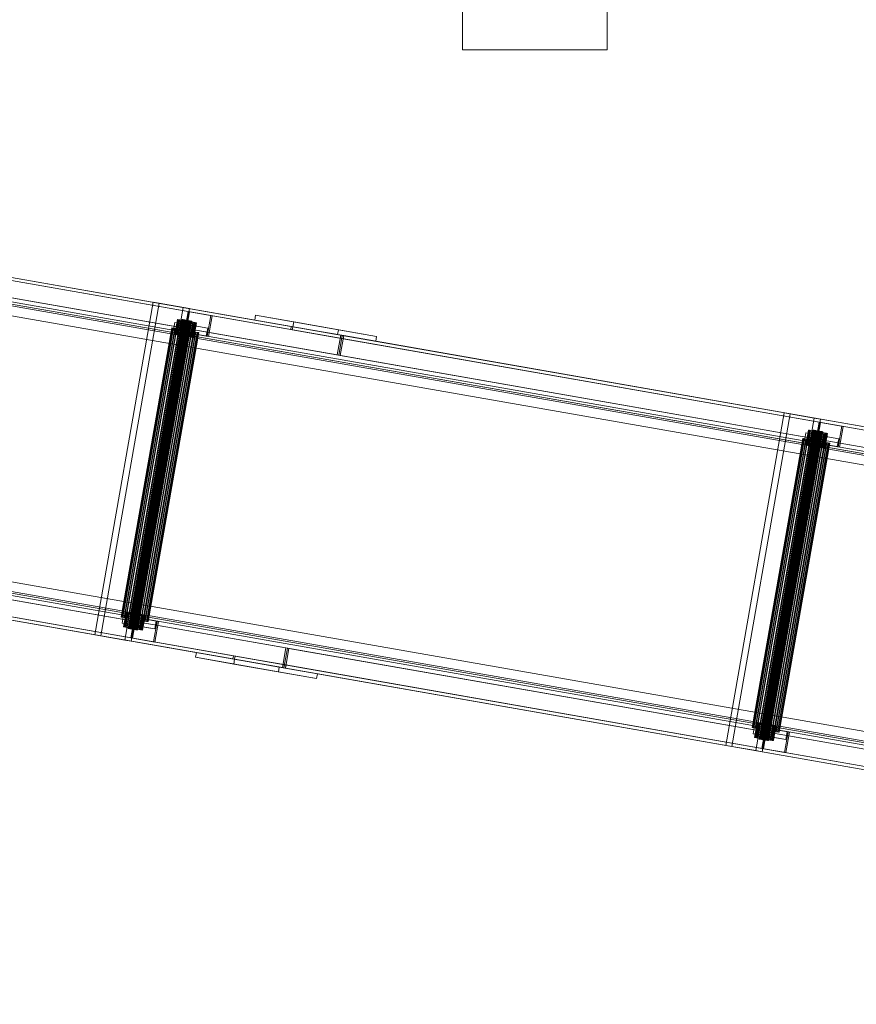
# Model space of a CAD drawing. Header units: millimetres. Extents: x -4395 to 65662, y -65530 to 6847.
# Tile 14 of 256: x -91 to 950, y -60548 to -59323. Entities that reach past the tile are written whole.
import ezdxf

# ---------------------------------------------------------------- set-up
doc = ezdxf.new("R2010")
doc.units = ezdxf.units.MM
doc.layers.add('R33_DET_superior_C05', color=7, linetype='Continuous', lineweight=0)
doc.layers.add('R33_DET_superior_C07', color=7, linetype='Continuous', lineweight=0)

msp = doc.modelspace()

# ---------------------------------------------------------------- linework, layer by layer
at = {"layer": 'R33_DET_superior_C05'}
for p, q in [((460, -59360), (460, -59180)), ((640, -59180), (640, -59360)), ((640, -59360), (460, -59360))]:
    msp.add_line(p, q, dxfattribs=at)
at = {"layer": 'R33_DET_superior_C07'}
for p, q in [((-4037.857, -58953.073), (2652.779, -60126.05)), ((2654.617, -60126.372), (-4036.018, -58953.396)), ((2652.088, -60129.99), (-4038.547, -58957.013)), ((-3996.579, -58964.371), (2694.056, -60137.348)), ((2694.747, -60133.408), (-3995.888, -58960.431)), ((-3994.969, -58960.592), (2695.666, -60133.569)), ((2697.504, -60133.891), (-3993.131, -58960.915)), ((2648.461, -60150.675), (-4042.174, -58977.698)), ((-4040.336, -58978.02), (2650.299, -60150.997)), ((2691.349, -60158.193), (-3999.286, -58985.217)), ((-3997.448, -58985.539), (2693.187, -60158.516)), ((-3817.832, -58995.708), (2554.519, -60112.885)), ((2556.357, -60113.207), (-3815.993, -58996.031)), ((-3945.593, -59004.783), (2613.984, -60154.783)), ((2614.903, -60154.944), (-3944.674, -59004.944)), ((-3914.041, -59010.314), (2645.536, -60160.314)), ((2646.455, -60160.475), (-3913.122, -59010.475)), ((-3856.09, -59015.398), (2591.151, -60145.703)), ((2590.633, -60148.658), (-3856.608, -59018.353)), ((-3849.431, -59021.641), (2579.088, -60148.665)), ((2580.007, -60148.826), (-3848.512, -59021.803)), ((-3845.887, -59020.232), (2601.355, -60150.538)), ((2601.873, -60147.583), (-3845.369, -59017.277)), ((2547.094, -60155.239), (-3825.257, -59038.062)), ((-3823.419, -59038.385), (2548.932, -60155.561)), ((-4106.066, -59342.14), (2584.569, -60515.116)), ((2586.407, -60515.438), (-4104.228, -59342.462)), ((-4063.179, -59349.658), (2627.456, -60522.635)), ((2629.294, -60522.957), (-4061.341, -59349.981)), ((2553.545, -60499.525), (-4006.032, -59349.525)), ((-4005.113, -59349.686), (2554.464, -60499.686)), ((2585.097, -60505.056), (-3974.479, -59355.056)), ((-3973.56, -59355.217), (2586.016, -60505.217)), ((-3881.551, -59359.165), (2490.8, -60476.341)), ((2492.638, -60476.664), (-3879.713, -59359.487)), ((2580.252, -60539.741), (-4110.383, -59366.764)), ((-4109.692, -59362.824), (2580.943, -60535.801)), ((-4108.545, -59367.086), (2582.09, -60540.063)), ((2622.911, -60543.158), (-4067.724, -59370.182)), ((2528.985, -60500.295), (-3918.256, -59369.989)), ((-3917.738, -59367.035), (2529.503, -60497.34)), ((2518.649, -60493.407), (-3909.869, -59366.384)), ((-3908.95, -59366.545), (2519.568, -60493.568)), ((2540.225, -60499.22), (-3907.016, -59368.914)), ((-4068.415, -59374.122), (2622.22, -60547.098)), ((2623.139, -60547.259), (-4067.496, -59374.283)), ((-4065.658, -59374.605), (2624.977, -60547.582)), ((-3907.534, -59371.869), (2539.707, -60502.175)), ((2483.374, -60518.695), (-3888.977, -59401.519)), ((-3887.139, -59401.841), (2485.212, -60519.018)), ((246.235, -59708.205), (-875.248, -59511.591)), ((-874.558, -59507.651), (246.926, -59704.265)), ((-812.984, -59518.446), (308.499, -59715.06)), ((-811.837, -59522.708), (309.647, -59719.322)), ((310.337, -59715.382), (-811.146, -59518.768)), ((304.182, -59739.684), (-817.301, -59543.07)), ((-815.463, -59543.393), (306.02, -59740.007)), ((2.586, -60087.834), (75.112, -59674.143)), ((82.771, -59675.486), (10.244, -60089.177)), ((75.112, -59674.143), (112.558, -59680.708)), ((75.112, -59674.143), (82.771, -59675.486)), ((120.216, -59682.051), (82.771, -59675.486)), ((112.558, -59680.708), (40.031, -60094.399)), ((47.689, -60095.741), (120.216, -59682.051)), ((120.216, -59682.051), (112.558, -59680.708)), ((114.13, -59711.441), (118.62, -59685.832)), ((120.458, -59686.154), (115.968, -59711.764)), ((118.62, -59685.832), (146.704, -59690.756)), ((118.62, -59685.832), (120.458, -59686.154)), ((148.542, -59691.078), (120.458, -59686.154)), ((111.391, -59695.732), (44.045, -60079.874)), ((111.416, -59695.737), (44.07, -60079.878)), ((111.592, -59695.768), (44.246, -60079.909)), ((44.32, -60079.922), (111.667, -59695.781)), ((112.012, -59695.841), (44.666, -60079.983)), ((112.133, -59695.863), (44.787, -60080.004)), ((112.635, -59695.951), (45.288, -60080.092)), ((112.797, -59695.979), (45.451, -60080.12)), ((113.436, -59696.091), (46.09, -60080.232)), ((113.634, -59696.126), (46.288, -60080.267)), ((114.385, -59696.257), (47.039, -60080.399)), ((114.611, -59696.297), (47.265, -60080.438)), ((115.445, -59696.443), (48.099, -60080.585)), ((115.691, -59696.486), (48.345, -60080.628)), ((116.576, -59696.642), (49.23, -60080.783)), ((116.832, -59696.686), (49.486, -60080.828)), ((117.735, -59696.845), (50.388, -60080.986)), ((117.99, -59696.889), (50.644, -60081.031)), ((118.876, -59697.045), (51.529, -60081.186)), ((119.121, -59697.088), (51.775, -60081.229)), ((119.955, -59697.234), (52.609, -60081.375)), ((120.182, -59697.274), (52.836, -60081.415)), ((120.932, -59697.405), (53.586, -60081.546)), ((121.131, -59697.44), (53.785, -60081.581)), ((121.769, -59697.552), (54.423, -60081.693)), ((121.932, -59697.581), (54.586, -60081.722)), ((122.434, -59697.668), (55.087, -60081.81)), ((122.555, -59697.69), (55.208, -60081.831)), ((122.9, -59697.75), (55.554, -60081.891)), ((122.975, -59697.763), (55.628, -60081.905)), ((123.151, -59697.794), (55.805, -60081.935)), ((123.176, -59697.799), (55.83, -60081.94)), ((100.396, -59709.034), (102.123, -59699.184)), ((102.123, -59699.184), (124.59, -59703.123)), ((102.123, -59699.184), (120.503, -59702.406)), ((105.325, -59695.684), (102.217, -59713.414)), ((105.376, -59695.693), (102.267, -59713.423)), ((105.728, -59695.755), (102.62, -59713.485)), ((102.769, -59713.511), (105.877, -59695.781)), ((106.568, -59695.902), (103.46, -59713.632)), ((106.81, -59695.945), (103.702, -59713.674)), ((107.813, -59696.12), (104.705, -59713.85)), ((108.139, -59696.178), (105.031, -59713.907)), ((105.376, -59695.693), (105.325, -59695.684)), ((105.325, -59695.684), (105.728, -59695.755)), ((105.877, -59695.781), (105.376, -59695.693)), ((105.728, -59695.755), (106.568, -59695.902)), ((106.81, -59695.945), (105.877, -59695.781)), ((109.416, -59696.401), (106.307, -59714.131)), ((106.568, -59695.902), (107.813, -59696.12)), ((109.813, -59696.471), (106.704, -59714.201)), ((108.139, -59696.178), (106.81, -59695.945)), ((107.813, -59696.12), (109.416, -59696.401)), ((109.813, -59696.471), (108.139, -59696.178)), ((111.314, -59696.734), (108.205, -59714.464)), ((111.767, -59696.814), (108.658, -59714.543)), ((109.416, -59696.401), (111.314, -59696.734)), ((111.767, -59696.814), (109.813, -59696.471)), ((113.435, -59697.106), (110.326, -59714.836)), ((113.926, -59697.192), (110.818, -59714.922)), ((111.314, -59696.734), (113.435, -59697.106)), ((111.416, -59695.737), (111.391, -59695.732)), ((111.391, -59695.732), (111.592, -59695.768)), ((111.667, -59695.781), (111.416, -59695.737)), ((111.592, -59695.768), (112.012, -59695.841)), ((112.133, -59695.863), (111.667, -59695.781)), ((113.926, -59697.192), (111.767, -59696.814)), ((112.012, -59695.841), (112.635, -59695.951)), ((112.797, -59695.979), (112.133, -59695.863)), ((115.697, -59697.503), (112.589, -59715.232)), ((112.635, -59695.951), (113.436, -59696.091)), ((113.634, -59696.126), (112.797, -59695.979)), ((116.208, -59697.592), (113.1, -59715.322)), ((113.435, -59697.106), (115.697, -59697.503)), ((113.436, -59696.091), (114.385, -59696.257)), ((114.611, -59696.297), (113.634, -59696.126)), ((116.208, -59697.592), (113.926, -59697.192)), ((114.385, -59696.257), (115.445, -59696.443)), ((115.691, -59696.486), (114.611, -59696.297)), ((118.013, -59697.909), (114.905, -59715.638)), ((118.524, -59697.998), (115.416, -59715.728)), ((115.445, -59696.443), (116.576, -59696.642)), ((116.832, -59696.686), (115.691, -59696.486)), ((115.697, -59697.503), (118.013, -59697.909)), ((118.524, -59697.998), (116.208, -59697.592)), ((116.576, -59696.642), (117.735, -59696.845)), ((117.99, -59696.889), (116.832, -59696.686)), ((120.295, -59698.309), (117.187, -59716.038)), ((120.787, -59698.395), (117.678, -59716.125)), ((117.735, -59696.845), (118.876, -59697.045)), ((119.121, -59697.088), (117.99, -59696.889)), ((118.013, -59697.909), (120.295, -59698.309)), ((120.787, -59698.395), (118.524, -59697.998)), ((120.503, -59702.406), (118.776, -59712.256)), ((118.876, -59697.045), (119.955, -59697.234)), ((120.182, -59697.274), (119.121, -59697.088)), ((122.455, -59698.687), (119.346, -59716.417)), ((122.908, -59698.767), (119.799, -59716.496)), ((119.955, -59697.234), (120.932, -59697.405)), ((121.131, -59697.44), (120.182, -59697.274)), ((120.295, -59698.309), (122.455, -59698.687)), ((142.97, -59706.345), (120.503, -59702.406)), ((122.908, -59698.767), (120.787, -59698.395)), ((120.932, -59697.405), (121.769, -59697.552)), ((121.932, -59697.581), (121.131, -59697.44)), ((124.409, -59699.03), (121.3, -59716.76)), ((124.806, -59699.1), (121.697, -59716.829)), ((121.769, -59697.552), (122.434, -59697.668)), ((122.555, -59697.69), (121.932, -59697.581)), ((122.434, -59697.668), (122.9, -59697.75)), ((122.455, -59698.687), (124.409, -59699.03)), ((122.975, -59697.763), (122.555, -59697.69)), ((122.9, -59697.75), (123.151, -59697.794)), ((124.806, -59699.1), (122.908, -59698.767)), ((126.082, -59699.323), (122.974, -59717.053)), ((123.176, -59697.799), (122.975, -59697.763)), ((123.151, -59697.794), (123.176, -59697.799)), ((126.408, -59699.381), (123.3, -59717.11)), ((127.411, -59699.556), (124.303, -59717.286)), ((124.409, -59699.03), (126.082, -59699.323)), ((127.653, -59699.599), (124.545, -59717.328)), ((126.408, -59699.381), (124.806, -59699.1)), ((128.344, -59699.72), (125.236, -59717.45)), ((128.493, -59699.746), (125.385, -59717.476)), ((128.846, -59699.808), (125.737, -59717.537)), ((128.896, -59699.817), (125.788, -59717.546)), ((126.082, -59699.323), (127.411, -59699.556)), ((127.653, -59699.599), (126.408, -59699.381)), ((127.411, -59699.556), (128.344, -59699.72)), ((128.493, -59699.746), (127.653, -59699.599)), ((128.344, -59699.72), (128.846, -59699.808)), ((128.896, -59699.817), (128.493, -59699.746)), ((128.846, -59699.808), (128.896, -59699.817)), ((146.704, -59690.756), (142.214, -59716.365)), ((144.052, -59716.687), (148.542, -59691.078)), ((148.542, -59691.078), (146.704, -59690.756)), ((201.565, -59696.313), (202.601, -59690.403)), ((304.539, -59714.366), (201.565, -59696.313)), ((201.565, -59696.313), (249.047, -59704.637)), ((202.601, -59690.403), (305.576, -59708.456)), ((202.601, -59690.403), (250.083, -59698.727)), ((250.083, -59698.727), (249.047, -59704.637)), ((353.058, -59716.78), (250.083, -59698.727)), ((98.429, -59706.151), (35.4, -60065.668)), ((98.5, -59706.163), (35.471, -60065.68)), ((98.999, -59706.251), (35.97, -60065.767)), ((36.181, -60065.805), (99.211, -59706.288)), ((100.189, -59706.459), (37.16, -60065.976)), ((100.532, -59706.519), (37.503, -60066.036)), ((101.953, -59706.769), (38.924, -60066.285)), ((102.415, -59706.849), (39.386, -60066.366)), ((104.223, -59707.167), (41.194, -60066.683)), ((104.786, -59707.265), (41.757, -60066.782)), ((106.912, -59707.638), (43.883, -60067.155)), ((107.554, -59707.75), (44.525, -60067.267)), ((109.917, -59708.165), (46.888, -60067.682)), ((110.613, -59708.287), (47.584, -60067.804)), ((113.122, -59708.727), (50.093, -60068.243)), ((113.846, -59708.854), (50.817, -60068.37)), ((116.404, -59709.302), (53.374, -60068.819)), ((117.128, -59709.429), (54.099, -60068.946)), ((119.636, -59709.869), (56.607, -60069.385)), ((120.333, -59709.991), (57.303, -60069.508)), ((122.695, -59710.405), (59.666, -60069.922)), ((123.337, -59710.518), (60.308, -60070.034)), ((125.464, -59710.89), (62.435, -60070.407)), ((126.026, -59710.989), (62.997, -60070.506)), ((127.835, -59711.306), (64.806, -60070.823)), ((128.296, -59711.387), (65.267, -60070.904)), ((129.717, -59711.636), (66.688, -60071.153)), ((130.06, -59711.696), (67.031, -60071.213)), ((131.039, -59711.868), (68.01, -60071.385)), ((131.25, -59711.905), (68.221, -60071.422)), ((131.749, -59711.992), (68.72, -60071.509)), ((131.821, -59712.005), (68.791, -60071.522)), ((98.5, -59706.163), (98.429, -59706.151)), ((98.429, -59706.151), (98.999, -59706.251)), ((99.211, -59706.288), (98.5, -59706.163)), ((98.999, -59706.251), (100.189, -59706.459)), ((100.532, -59706.519), (99.211, -59706.288)), ((100.189, -59706.459), (101.953, -59706.769)), ((122.863, -59712.973), (100.396, -59709.034)), ((100.396, -59709.034), (118.776, -59712.256)), ((102.415, -59706.849), (100.532, -59706.519)), ((101.953, -59706.769), (104.223, -59707.167)), ((102.62, -59713.485), (102.217, -59713.414)), ((102.217, -59713.414), (102.267, -59713.423)), ((102.267, -59713.423), (102.769, -59713.511)), ((104.786, -59707.265), (102.415, -59706.849)), ((103.46, -59713.632), (102.62, -59713.485)), ((102.769, -59713.511), (103.702, -59713.674)), ((104.705, -59713.85), (103.46, -59713.632)), ((103.702, -59713.674), (105.031, -59713.907)), ((104.223, -59707.167), (106.912, -59707.638)), ((106.307, -59714.131), (104.705, -59713.85)), ((107.554, -59707.75), (104.786, -59707.265)), ((105.031, -59713.907), (106.704, -59714.201)), ((108.205, -59714.464), (106.307, -59714.131)), ((106.704, -59714.201), (108.658, -59714.543)), ((106.912, -59707.638), (109.917, -59708.165)), ((110.613, -59708.287), (107.554, -59707.75)), ((110.326, -59714.836), (108.205, -59714.464)), ((108.658, -59714.543), (110.818, -59714.922)), ((109.917, -59708.165), (113.122, -59708.727)), ((113.846, -59708.854), (110.613, -59708.287)), ((113.122, -59708.727), (116.404, -59709.302)), ((117.128, -59709.429), (113.846, -59708.854)), ((142.214, -59716.365), (114.13, -59711.441)), ((114.13, -59711.441), (115.968, -59711.764)), ((115.968, -59711.764), (144.052, -59716.687)), ((116.404, -59709.302), (119.636, -59709.869)), ((120.333, -59709.991), (117.128, -59709.429)), ((118.776, -59712.256), (141.243, -59716.195)), ((119.636, -59709.869), (122.695, -59710.405)), ((123.337, -59710.518), (120.333, -59709.991)), ((122.695, -59710.405), (125.464, -59710.89)), ((124.59, -59703.123), (122.863, -59712.973)), ((122.863, -59712.973), (141.243, -59716.195)), ((126.026, -59710.989), (123.337, -59710.518)), ((142.97, -59706.345), (124.59, -59703.123)), ((125.464, -59710.89), (127.835, -59711.306)), ((128.296, -59711.387), (126.026, -59710.989)), ((127.835, -59711.306), (129.717, -59711.636)), ((130.06, -59711.696), (128.296, -59711.387)), ((129.717, -59711.636), (131.039, -59711.868)), ((131.25, -59711.905), (130.06, -59711.696)), ((131.039, -59711.868), (131.749, -59711.992)), ((131.821, -59712.005), (131.25, -59711.905)), ((131.749, -59711.992), (131.821, -59712.005)), ((141.243, -59716.195), (142.97, -59706.345)), ((246.926, -59704.265), (246.235, -59708.205)), ((246.235, -59708.205), (309.647, -59719.322)), ((310.337, -59715.382), (246.926, -59704.265)), ((248.107, -59708.533), (248.798, -59704.593)), ((1369.59, -59905.147), (248.107, -59708.533)), ((248.107, -59708.533), (311.519, -59719.65)), ((248.798, -59704.593), (1370.281, -59901.208)), ((248.798, -59704.593), (312.21, -59715.71)), ((249.047, -59704.637), (352.022, -59722.69)), ((305.576, -59708.456), (304.539, -59714.366)), ((304.539, -59714.366), (352.022, -59722.69)), ((353.058, -59716.78), (305.576, -59708.456)), ((112.589, -59715.232), (110.326, -59714.836)), ((110.818, -59714.922), (113.1, -59715.322)), ((114.905, -59715.638), (112.589, -59715.232)), ((113.1, -59715.322), (115.416, -59715.728)), ((117.187, -59716.038), (114.905, -59715.638)), ((115.416, -59715.728), (117.678, -59716.125)), ((119.346, -59716.417), (117.187, -59716.038)), ((117.678, -59716.125), (119.799, -59716.496)), ((121.3, -59716.76), (119.346, -59716.417)), ((119.799, -59716.496), (121.697, -59716.829)), ((122.974, -59717.053), (121.3, -59716.76)), ((121.697, -59716.829), (123.3, -59717.11)), ((124.303, -59717.286), (122.974, -59717.053)), ((123.3, -59717.11), (124.545, -59717.328)), ((125.236, -59717.45), (124.303, -59717.286)), ((124.545, -59717.328), (125.385, -59717.476)), ((125.737, -59717.537), (125.236, -59717.45)), ((125.385, -59717.476), (125.788, -59717.546)), ((125.788, -59717.546), (125.737, -59717.537)), ((142.214, -59716.365), (144.052, -59716.687)), ((308.499, -59715.06), (304.182, -59739.684)), ((306.02, -59740.007), (310.337, -59715.382)), ((306.054, -59740.013), (310.372, -59715.388)), ((312.21, -59715.71), (307.892, -59740.335)), ((310.337, -59715.382), (308.499, -59715.06)), ((309.647, -59719.322), (310.337, -59715.382)), ((310.372, -59715.388), (1431.855, -59912.002)), ((310.372, -59715.388), (312.21, -59715.71)), ((312.21, -59715.71), (311.519, -59719.65)), ((311.519, -59719.65), (1433.002, -59916.265)), ((1433.693, -59912.325), (312.21, -59715.71)), ((352.022, -59722.69), (353.058, -59716.78)), ((304.182, -59739.684), (306.02, -59740.007)), ((1427.538, -59936.627), (306.054, -59740.013)), ((306.054, -59740.013), (307.892, -59740.335)), ((307.892, -59740.335), (1429.376, -59936.949)), ((787.428, -60225.43), (859.955, -59811.739)), ((859.955, -59811.739), (897.4, -59818.304)), ((859.955, -59811.739), (867.613, -59813.082)), ((867.613, -59813.082), (795.086, -60226.772)), ((897.4, -59818.304), (824.873, -60231.994)), ((832.532, -60233.337), (905.058, -59819.646)), ((905.058, -59819.646), (867.613, -59813.082)), ((905.058, -59819.646), (897.4, -59818.304)), ((898.972, -59849.037), (903.462, -59823.428)), ((905.3, -59823.75), (900.81, -59849.359)), ((903.462, -59823.428), (931.546, -59828.351)), ((903.462, -59823.428), (905.3, -59823.75)), ((933.384, -59828.673), (905.3, -59823.75)), ((896.233, -59833.328), (828.887, -60217.469)), ((896.258, -59833.332), (828.912, -60217.474)), ((896.434, -59833.363), (829.088, -60217.505)), ((829.163, -60217.518), (896.509, -59833.376)), ((896.854, -59833.437), (829.508, -60217.578)), ((896.975, -59833.458), (829.629, -60217.599)), ((897.477, -59833.546), (830.131, -60217.687)), ((897.64, -59833.575), (830.294, -60217.716)), ((898.278, -59833.687), (830.932, -60217.828)), ((898.477, -59833.721), (831.13, -60217.863)), ((899.227, -59833.853), (831.881, -60217.994)), ((899.454, -59833.893), (832.107, -60218.034)), ((900.288, -59834.039), (832.941, -60218.18)), ((900.533, -59834.082), (833.187, -60218.223)), ((901.419, -59834.237), (834.072, -60218.378)), ((901.674, -59834.282), (834.328, -60218.423)), ((902.577, -59834.44), (835.231, -60218.581)), ((902.833, -59834.485), (835.486, -60218.626)), ((903.718, -59834.64), (836.372, -60218.781)), ((903.964, -59834.683), (836.617, -60218.825)), ((904.798, -59834.83), (837.451, -60218.971)), ((905.024, -59834.869), (837.678, -60219.01)), ((905.775, -59835.001), (838.428, -60219.142)), ((905.973, -59835.036), (838.627, -60219.177)), ((906.611, -59835.148), (839.265, -60219.289)), ((906.774, -59835.176), (839.428, -60219.317)), ((907.276, -59835.264), (839.93, -60219.405)), ((907.397, -59835.285), (840.051, -60219.426)), ((907.742, -59835.346), (840.396, -60219.487)), ((907.817, -59835.359), (840.471, -60219.5)), ((907.993, -59835.39), (840.647, -60219.531)), ((908.018, -59835.394), (840.672, -60219.535)), ((885.238, -59846.629), (886.965, -59836.779)), ((886.965, -59836.779), (909.432, -59840.718)), ((886.965, -59836.779), (905.345, -59840.002)), ((890.168, -59833.28), (887.059, -59851.01)), ((890.218, -59833.289), (887.11, -59851.018)), ((890.57, -59833.35), (887.462, -59851.08)), ((887.611, -59851.106), (890.719, -59833.377)), ((891.41, -59833.498), (888.302, -59851.227)), ((891.652, -59833.54), (888.544, -59851.27)), ((892.655, -59833.716), (889.547, -59851.446)), ((892.981, -59833.773), (889.873, -59851.503)), ((890.218, -59833.289), (890.168, -59833.28)), ((890.168, -59833.28), (890.57, -59833.35)), ((890.719, -59833.377), (890.218, -59833.289)), ((890.57, -59833.35), (891.41, -59833.498)), ((891.652, -59833.54), (890.719, -59833.377)), ((894.258, -59833.997), (891.149, -59851.727)), ((891.41, -59833.498), (892.655, -59833.716)), ((894.655, -59834.067), (891.547, -59851.796)), ((892.981, -59833.773), (891.652, -59833.54)), ((892.655, -59833.716), (894.258, -59833.997)), ((894.655, -59834.067), (892.981, -59833.773)), ((896.156, -59834.33), (893.048, -59852.059)), ((896.609, -59834.409), (893.501, -59852.139)), ((894.258, -59833.997), (896.156, -59834.33)), ((896.609, -59834.409), (894.655, -59834.067)), ((898.277, -59834.702), (895.169, -59852.431)), ((898.768, -59834.788), (895.66, -59852.517)), ((896.156, -59834.33), (898.277, -59834.702)), ((896.258, -59833.332), (896.233, -59833.328)), ((896.233, -59833.328), (896.434, -59833.363)), ((896.509, -59833.376), (896.258, -59833.332)), ((896.434, -59833.363), (896.854, -59833.437)), ((896.975, -59833.458), (896.509, -59833.376)), ((898.768, -59834.788), (896.609, -59834.409)), ((896.854, -59833.437), (897.477, -59833.546)), ((897.64, -59833.575), (896.975, -59833.458)), ((900.539, -59835.098), (897.431, -59852.828)), ((897.477, -59833.546), (898.278, -59833.687)), ((898.477, -59833.721), (897.64, -59833.575)), ((901.05, -59835.188), (897.942, -59852.917)), ((898.277, -59834.702), (900.539, -59835.098)), ((898.278, -59833.687), (899.227, -59833.853)), ((899.454, -59833.893), (898.477, -59833.721)), ((901.05, -59835.188), (898.768, -59834.788)), ((899.227, -59833.853), (900.288, -59834.039)), ((900.533, -59834.082), (899.454, -59833.893)), ((902.856, -59835.504), (899.747, -59853.234)), ((903.367, -59835.594), (900.258, -59853.324)), ((900.288, -59834.039), (901.419, -59834.237)), ((901.674, -59834.282), (900.533, -59834.082)), ((900.539, -59835.098), (902.856, -59835.504)), ((903.367, -59835.594), (901.05, -59835.188)), ((901.419, -59834.237), (902.577, -59834.44)), ((902.833, -59834.485), (901.674, -59834.282)), ((905.137, -59835.904), (902.029, -59853.634)), ((905.629, -59835.991), (902.521, -59853.72)), ((902.577, -59834.44), (903.718, -59834.64)), ((903.964, -59834.683), (902.833, -59834.485)), ((902.856, -59835.504), (905.137, -59835.904)), ((905.629, -59835.991), (903.367, -59835.594)), ((903.718, -59834.64), (904.798, -59834.83)), ((905.024, -59834.869), (903.964, -59834.683)), ((907.297, -59836.283), (904.189, -59854.013)), ((907.75, -59836.362), (904.642, -59854.092)), ((904.798, -59834.83), (905.775, -59835.001)), ((905.973, -59835.036), (905.024, -59834.869)), ((905.137, -59835.904), (907.297, -59836.283)), ((907.75, -59836.362), (905.629, -59835.991)), ((905.775, -59835.001), (906.611, -59835.148)), ((906.774, -59835.176), (905.973, -59835.036)), ((909.251, -59836.626), (906.143, -59854.355)), ((909.648, -59836.695), (906.54, -59854.425)), ((906.611, -59835.148), (907.276, -59835.264)), ((907.397, -59835.285), (906.774, -59835.176)), ((907.276, -59835.264), (907.742, -59835.346)), ((907.297, -59836.283), (909.251, -59836.626)), ((907.817, -59835.359), (907.397, -59835.285)), ((907.742, -59835.346), (907.993, -59835.39)), ((909.648, -59836.695), (907.75, -59836.362)), ((910.925, -59836.919), (907.816, -59854.649)), ((908.018, -59835.394), (907.817, -59835.359)), ((907.993, -59835.39), (908.018, -59835.394)), ((911.25, -59836.976), (908.142, -59854.706)), ((912.253, -59837.152), (909.145, -59854.881)), ((909.251, -59836.626), (910.925, -59836.919)), ((912.496, -59837.194), (909.387, -59854.924)), ((911.25, -59836.976), (909.648, -59836.695)), ((910.925, -59836.919), (912.253, -59837.152)), ((912.496, -59837.194), (911.25, -59836.976)), ((912.253, -59837.152), (913.186, -59837.315)), ((913.336, -59837.342), (912.496, -59837.194)), ((931.546, -59828.351), (927.056, -59853.961)), ((928.894, -59854.283), (933.384, -59828.673)), ((933.384, -59828.673), (931.546, -59828.351)), ((883.271, -59843.746), (820.242, -60203.263)), ((883.343, -59843.759), (820.314, -60203.276)), ((883.842, -59843.846), (820.812, -60203.363)), ((821.024, -60203.4), (884.053, -59843.883)), ((885.032, -59844.055), (822.002, -60203.572)), ((885.375, -59844.115), (822.345, -60203.632)), ((886.796, -59844.364), (823.766, -60203.881)), ((887.257, -59844.445), (824.228, -60203.962)), ((889.066, -59844.762), (826.037, -60204.279)), ((889.628, -59844.861), (826.599, -60204.378)), ((891.755, -59845.234), (828.726, -60204.75)), ((892.396, -59845.346), (829.367, -60204.863)), ((894.759, -59845.76), (831.73, -60205.277)), ((895.456, -59845.882), (832.427, -60205.399)), ((897.964, -59846.322), (834.935, -60205.839)), ((898.688, -59846.449), (835.659, -60205.966)), ((901.246, -59846.897), (838.217, -60206.414)), ((901.97, -59847.024), (838.941, -60206.541)), ((904.478, -59847.464), (841.449, -60206.981)), ((905.175, -59847.586), (842.146, -60207.103)), ((907.538, -59848.001), (844.509, -60207.517)), ((908.179, -59848.113), (845.15, -60207.63)), ((910.306, -59848.486), (847.277, -60208.003)), ((910.868, -59848.584), (847.839, -60208.101)), ((912.677, -59848.902), (849.648, -60208.418)), ((913.139, -59848.982), (850.109, -60208.499)), ((914.559, -59849.232), (851.53, -60208.748)), ((914.903, -59849.292), (851.873, -60208.809)), ((915.881, -59849.463), (852.852, -60208.98)), ((883.343, -59843.759), (883.271, -59843.746)), ((883.271, -59843.746), (883.842, -59843.846)), ((884.053, -59843.883), (883.343, -59843.759)), ((883.842, -59843.846), (885.032, -59844.055)), ((885.375, -59844.115), (884.053, -59843.883)), ((885.032, -59844.055), (886.796, -59844.364)), ((907.706, -59850.568), (885.238, -59846.629)), ((885.238, -59846.629), (903.619, -59849.852)), ((887.257, -59844.445), (885.375, -59844.115)), ((886.796, -59844.364), (889.066, -59844.762)), ((889.628, -59844.861), (887.257, -59844.445)), ((889.066, -59844.762), (891.755, -59845.234)), ((892.396, -59845.346), (889.628, -59844.861)), ((891.755, -59845.234), (894.759, -59845.76)), ((895.456, -59845.882), (892.396, -59845.346)), ((894.759, -59845.76), (897.964, -59846.322)), ((898.688, -59846.449), (895.456, -59845.882)), ((897.964, -59846.322), (901.246, -59846.897)), ((901.97, -59847.024), (898.688, -59846.449)), ((927.056, -59853.961), (898.972, -59849.037)), ((898.972, -59849.037), (900.81, -59849.359)), ((900.81, -59849.359), (928.894, -59854.283)), ((901.246, -59846.897), (904.478, -59847.464)), ((905.175, -59847.586), (901.97, -59847.024)), ((905.345, -59840.002), (903.619, -59849.852)), ((904.478, -59847.464), (907.538, -59848.001)), ((908.179, -59848.113), (905.175, -59847.586)), ((927.813, -59843.941), (905.345, -59840.002)), ((907.538, -59848.001), (910.306, -59848.486)), ((909.432, -59840.718), (907.706, -59850.568)), ((910.868, -59848.584), (908.179, -59848.113)), ((927.813, -59843.941), (909.432, -59840.718)), ((913.186, -59837.315), (910.078, -59855.045)), ((913.336, -59837.342), (910.227, -59855.071)), ((910.306, -59848.486), (912.677, -59848.902)), ((913.688, -59837.403), (910.579, -59855.133)), ((913.738, -59837.412), (910.63, -59855.142)), ((913.139, -59848.982), (910.868, -59848.584)), ((912.677, -59848.902), (914.559, -59849.232)), ((914.903, -59849.292), (913.139, -59848.982)), ((913.186, -59837.315), (913.688, -59837.403)), ((913.738, -59837.412), (913.336, -59837.342)), ((913.688, -59837.403), (913.738, -59837.412)), ((914.559, -59849.232), (915.881, -59849.463)), ((916.092, -59849.5), (914.903, -59849.292)), ((915.881, -59849.463), (916.591, -59849.588)), ((926.086, -59853.79), (927.813, -59843.941)), ((916.092, -59849.5), (853.063, -60209.017)), ((916.591, -59849.588), (853.562, -60209.105)), ((916.663, -59849.6), (853.634, -60209.117)), ((887.462, -59851.08), (887.059, -59851.01)), ((887.059, -59851.01), (887.11, -59851.018)), ((887.11, -59851.018), (887.611, -59851.106)), ((888.302, -59851.227), (887.462, -59851.08)), ((887.611, -59851.106), (888.544, -59851.27)), ((889.547, -59851.446), (888.302, -59851.227)), ((888.544, -59851.27), (889.873, -59851.503)), ((891.149, -59851.727), (889.547, -59851.446)), ((889.873, -59851.503), (891.547, -59851.796)), ((893.048, -59852.059), (891.149, -59851.727)), ((891.547, -59851.796), (893.501, -59852.139)), ((895.169, -59852.431), (893.048, -59852.059)), ((893.501, -59852.139), (895.66, -59852.517)), ((897.431, -59852.828), (895.169, -59852.431)), ((895.66, -59852.517), (897.942, -59852.917)), ((899.747, -59853.234), (897.431, -59852.828)), ((897.942, -59852.917), (900.258, -59853.324)), ((902.029, -59853.634), (899.747, -59853.234)), ((900.258, -59853.324), (902.521, -59853.72)), ((904.189, -59854.013), (902.029, -59853.634)), ((902.521, -59853.72), (904.642, -59854.092)), ((903.619, -59849.852), (926.086, -59853.79)), ((906.143, -59854.355), (904.189, -59854.013)), ((904.642, -59854.092), (906.54, -59854.425)), ((907.816, -59854.649), (906.143, -59854.355)), ((906.54, -59854.425), (908.142, -59854.706)), ((907.706, -59850.568), (926.086, -59853.79)), ((909.145, -59854.881), (907.816, -59854.649)), ((908.142, -59854.706), (909.387, -59854.924)), ((910.078, -59855.045), (909.145, -59854.881)), ((909.387, -59854.924), (910.227, -59855.071)), ((910.579, -59855.133), (910.078, -59855.045)), ((910.227, -59855.071), (910.63, -59855.142)), ((910.63, -59855.142), (910.579, -59855.133)), ((916.663, -59849.6), (916.092, -59849.5)), ((916.591, -59849.588), (916.663, -59849.6)), ((927.056, -59853.961), (928.894, -59854.283)), ((-881.194, -59907.512), (240.29, -60104.126)), ((242.128, -60104.448), (-879.355, -59907.834)), ((174.399, -60117.956), (-947.084, -59921.342)), ((-946.394, -59917.402), (175.09, -60114.016)), ((235.973, -60128.751), (-885.511, -59932.136)), ((-883.673, -59932.459), (237.811, -60129.073)), ((238.501, -60125.133), (-882.982, -59928.519)), ((35.97, -60065.767), (35.4, -60065.668)), ((35.4, -60065.668), (35.471, -60065.68)), ((35.471, -60065.68), (36.181, -60065.805)), ((37.16, -60065.976), (35.97, -60065.767)), ((36.181, -60065.805), (37.503, -60066.036)), ((36.504, -60073.475), (38.23, -60063.626)), ((38.924, -60066.285), (37.16, -60065.976)), ((37.503, -60066.036), (39.386, -60066.366)), ((38.23, -60063.626), (60.698, -60067.564)), ((38.23, -60063.626), (56.611, -60066.848)), ((41.433, -60060.126), (38.325, -60077.856)), ((41.483, -60060.135), (38.375, -60077.864)), ((41.835, -60060.197), (38.727, -60077.926)), ((38.876, -60077.952), (41.985, -60060.223)), ((41.194, -60066.683), (38.924, -60066.285)), ((39.386, -60066.366), (41.757, -60066.782)), ((42.675, -60060.344), (39.567, -60078.073)), ((42.918, -60060.386), (39.809, -60078.116)), ((43.921, -60060.562), (40.812, -60078.292)), ((44.246, -60060.619), (41.138, -60078.349)), ((43.883, -60067.155), (41.194, -60066.683)), ((41.483, -60060.135), (41.433, -60060.126)), ((41.433, -60060.126), (41.835, -60060.197)), ((41.985, -60060.223), (41.483, -60060.135)), ((41.757, -60066.782), (44.525, -60067.267)), ((41.835, -60060.197), (42.675, -60060.344)), ((42.918, -60060.386), (41.985, -60060.223)), ((45.523, -60060.843), (42.415, -60078.573)), ((42.675, -60060.344), (43.921, -60060.562)), ((45.92, -60060.913), (42.812, -60078.642)), ((44.246, -60060.619), (42.918, -60060.386)), ((46.888, -60067.682), (43.883, -60067.155)), ((43.921, -60060.562), (45.523, -60060.843)), ((45.92, -60060.913), (44.246, -60060.619)), ((47.421, -60061.176), (44.313, -60078.905)), ((44.525, -60067.267), (47.584, -60067.804)), ((47.874, -60061.255), (44.766, -60078.985)), ((45.523, -60060.843), (47.421, -60061.176)), ((47.874, -60061.255), (45.92, -60060.913)), ((49.542, -60061.548), (46.434, -60079.277)), ((50.093, -60068.243), (46.888, -60067.682)), ((50.034, -60061.634), (46.925, -60079.363)), ((47.421, -60061.176), (49.542, -60061.548)), ((47.475, -60091.643), (51.964, -60066.033)), ((47.584, -60067.804), (50.817, -60068.37)), ((50.034, -60061.634), (47.874, -60061.255)), ((51.804, -60061.944), (48.696, -60079.674)), ((52.315, -60062.034), (49.207, -60079.764)), ((53.802, -60066.356), (49.313, -60091.965)), ((49.542, -60061.548), (51.804, -60061.944)), ((52.315, -60062.034), (50.034, -60061.634)), ((53.374, -60068.819), (50.093, -60068.243)), ((50.817, -60068.37), (54.099, -60068.946)), ((54.121, -60062.35), (51.013, -60080.08)), ((54.632, -60062.44), (51.524, -60080.17)), ((51.804, -60061.944), (54.121, -60062.35)), ((51.964, -60066.033), (80.048, -60070.957)), ((51.964, -60066.033), (53.802, -60066.356)), ((54.632, -60062.44), (52.315, -60062.034)), ((56.403, -60062.75), (53.294, -60080.48)), ((56.607, -60069.385), (53.374, -60068.819)), ((56.894, -60062.837), (53.786, -60080.566)), ((81.886, -60071.279), (53.802, -60066.356)), ((54.099, -60068.946), (57.303, -60069.508)), ((54.121, -60062.35), (56.403, -60062.75)), ((56.894, -60062.837), (54.632, -60062.44)), ((56.611, -60066.848), (54.884, -60076.698)), ((58.562, -60063.129), (55.454, -60080.859)), ((59.015, -60063.208), (55.907, -60080.938)), ((56.403, -60062.75), (58.562, -60063.129)), ((59.666, -60069.922), (56.607, -60069.385)), ((79.078, -60070.787), (56.611, -60066.848)), ((59.015, -60063.208), (56.894, -60062.837)), ((57.303, -60069.508), (60.308, -60070.034)), ((60.516, -60063.472), (57.408, -60081.201)), ((60.913, -60063.541), (57.805, -60081.271)), ((58.562, -60063.129), (60.516, -60063.472)), ((60.698, -60067.564), (58.971, -60077.414)), ((60.913, -60063.541), (59.015, -60063.208)), ((62.19, -60063.765), (59.082, -60081.495)), ((62.516, -60063.822), (59.407, -60081.552)), ((62.435, -60070.407), (59.666, -60069.922)), ((63.519, -60063.998), (60.41, -60081.728)), ((60.516, -60063.472), (62.19, -60063.765)), ((63.761, -60064.04), (60.653, -60081.77)), ((79.078, -60070.787), (60.698, -60067.564)), ((62.516, -60063.822), (60.913, -60063.541)), ((64.452, -60064.162), (61.343, -60081.891)), ((64.601, -60064.188), (61.492, -60081.917)), ((64.953, -60064.25), (61.845, -60081.979)), ((65.003, -60064.258), (61.895, -60081.988)), ((62.19, -60063.765), (63.519, -60063.998)), ((63.761, -60064.04), (62.516, -60063.822)), ((63.519, -60063.998), (64.452, -60064.162)), ((64.601, -60064.188), (63.761, -60064.04)), ((64.452, -60064.162), (64.953, -60064.25)), ((65.003, -60064.258), (64.601, -60064.188)), ((64.953, -60064.25), (65.003, -60064.258)), ((58.971, -60077.414), (36.504, -60073.475)), ((36.504, -60073.475), (54.884, -60076.698)), ((38.727, -60077.926), (38.325, -60077.856)), ((38.325, -60077.856), (38.375, -60077.864)), ((38.375, -60077.864), (38.876, -60077.952)), ((39.567, -60078.073), (38.727, -60077.926)), ((38.876, -60077.952), (39.809, -60078.116)), ((40.812, -60078.292), (39.567, -60078.073)), ((39.809, -60078.116), (41.138, -60078.349)), ((42.415, -60078.573), (40.812, -60078.292)), ((41.138, -60078.349), (42.812, -60078.642)), ((44.313, -60078.905), (42.415, -60078.573)), ((42.812, -60078.642), (44.766, -60078.985)), ((44.246, -60079.909), (44.045, -60079.874)), ((44.045, -60079.874), (44.07, -60079.878)), ((44.07, -60079.878), (44.32, -60079.922)), ((44.666, -60079.983), (44.246, -60079.909)), ((46.434, -60079.277), (44.313, -60078.905)), ((44.32, -60079.922), (44.787, -60080.004)), ((45.288, -60080.092), (44.666, -60079.983)), ((44.766, -60078.985), (46.925, -60079.363)), ((44.787, -60080.004), (45.451, -60080.12)), ((46.09, -60080.232), (45.288, -60080.092)), ((45.451, -60080.12), (46.288, -60080.267)), ((47.039, -60080.399), (46.09, -60080.232)), ((46.288, -60080.267), (47.265, -60080.438)), ((48.696, -60079.674), (46.434, -60079.277)), ((46.925, -60079.363), (49.207, -60079.764)), ((48.099, -60080.585), (47.039, -60080.399)), ((47.265, -60080.438), (48.345, -60080.628)), ((49.23, -60080.783), (48.099, -60080.585)), ((48.345, -60080.628), (49.486, -60080.828)), ((51.013, -60080.08), (48.696, -60079.674)), ((49.207, -60079.764), (51.524, -60080.17)), ((50.388, -60080.986), (49.23, -60080.783)), ((49.486, -60080.828), (50.644, -60081.031)), ((51.529, -60081.186), (50.388, -60080.986)), ((50.644, -60081.031), (51.775, -60081.229)), ((53.294, -60080.48), (51.013, -60080.08)), ((51.524, -60080.17), (53.786, -60080.566)), ((52.609, -60081.375), (51.529, -60081.186)), ((51.775, -60081.229), (52.836, -60081.415)), ((53.586, -60081.546), (52.609, -60081.375)), ((52.836, -60081.415), (53.785, -60081.581)), ((55.454, -60080.859), (53.294, -60080.48)), ((54.423, -60081.693), (53.586, -60081.546)), ((53.785, -60081.581), (54.586, -60081.722)), ((53.786, -60080.566), (55.907, -60080.938)), ((55.087, -60081.81), (54.423, -60081.693)), ((54.586, -60081.722), (55.208, -60081.831)), ((54.884, -60076.698), (77.351, -60080.637)), ((55.554, -60081.891), (55.087, -60081.81)), ((55.208, -60081.831), (55.628, -60081.905)), ((57.408, -60081.201), (55.454, -60080.859)), ((55.805, -60081.935), (55.554, -60081.891)), ((55.628, -60081.905), (55.83, -60081.94)), ((55.83, -60081.94), (55.805, -60081.935)), ((55.907, -60080.938), (57.805, -60081.271)), ((59.082, -60081.495), (57.408, -60081.201)), ((57.805, -60081.271), (59.407, -60081.552)), ((58.971, -60077.414), (77.351, -60080.637)), ((60.41, -60081.728), (59.082, -60081.495)), ((59.407, -60081.552), (60.653, -60081.77)), ((60.308, -60070.034), (62.997, -60070.506)), ((61.343, -60081.891), (60.41, -60081.728)), ((60.653, -60081.77), (61.492, -60081.917)), ((61.845, -60081.979), (61.343, -60081.891)), ((61.492, -60081.917), (61.895, -60081.988)), ((61.895, -60081.988), (61.845, -60081.979)), ((64.806, -60070.823), (62.435, -60070.407)), ((62.997, -60070.506), (65.267, -60070.904)), ((66.688, -60071.153), (64.806, -60070.823)), ((65.267, -60070.904), (67.031, -60071.213)), ((68.01, -60071.385), (66.688, -60071.153)), ((67.031, -60071.213), (68.221, -60071.422)), ((68.72, -60071.509), (68.01, -60071.385)), ((68.221, -60071.422), (68.791, -60071.522)), ((68.791, -60071.522), (68.72, -60071.509)), ((80.048, -60070.957), (75.558, -60096.566)), ((77.351, -60080.637), (79.078, -60070.787)), ((77.396, -60096.889), (81.886, -60071.279)), ((81.886, -60071.279), (80.048, -60070.957)), ((40.031, -60094.399), (2.586, -60087.834)), ((2.586, -60087.834), (10.244, -60089.177)), ((10.244, -60089.177), (47.689, -60095.741)), ((40.031, -60094.399), (47.689, -60095.741)), ((75.558, -60096.566), (47.475, -60091.643)), ((47.475, -60091.643), (49.313, -60091.965)), ((49.313, -60091.965), (77.396, -60096.889)), ((75.558, -60096.566), (77.396, -60096.889)), ((240.29, -60104.126), (235.973, -60128.751)), ((237.811, -60129.073), (242.128, -60104.448)), ((237.845, -60129.079), (242.162, -60104.454)), ((244, -60104.777), (239.683, -60129.401)), ((242.128, -60104.448), (240.29, -60104.126)), ((242.162, -60104.454), (1363.645, -60301.069)), ((242.162, -60104.454), (244, -60104.777)), ((1365.483, -60301.391), (244, -60104.777)), ((128.002, -60115.913), (129.039, -60110.003)), ((230.977, -60133.966), (128.002, -60115.913)), ((128.002, -60115.913), (175.485, -60124.238)), ((129.039, -60110.003), (232.013, -60128.056)), ((129.039, -60110.003), (176.521, -60118.328)), ((175.09, -60114.016), (174.399, -60117.956)), ((174.399, -60117.956), (237.811, -60129.073)), ((238.501, -60125.133), (175.09, -60114.016)), ((176.521, -60118.328), (175.485, -60124.238)), ((176.271, -60118.284), (176.962, -60114.344)), ((1297.754, -60314.898), (176.271, -60118.284)), ((176.271, -60118.284), (239.683, -60129.401)), ((279.495, -60136.381), (176.521, -60118.328)), ((176.962, -60114.344), (1298.445, -60310.958)), ((176.962, -60114.344), (240.374, -60125.461)), ((175.485, -60124.238), (278.459, -60142.291)), ((232.013, -60128.056), (230.977, -60133.966)), ((279.495, -60136.381), (232.013, -60128.056)), ((235.973, -60128.751), (237.811, -60129.073)), ((237.811, -60129.073), (238.501, -60125.133)), ((1359.328, -60325.693), (237.845, -60129.079)), ((237.845, -60129.079), (239.683, -60129.401)), ((240.374, -60125.461), (239.683, -60129.401)), ((239.683, -60129.401), (1361.166, -60326.015)), ((1361.857, -60322.075), (240.374, -60125.461)), ((230.977, -60133.966), (278.459, -60142.291)), ((278.459, -60142.291), (279.495, -60136.381)), ((820.812, -60203.363), (820.242, -60203.263)), ((820.242, -60203.263), (820.314, -60203.276)), ((820.314, -60203.276), (821.024, -60203.4)), ((822.002, -60203.572), (820.812, -60203.363)), ((821.024, -60203.4), (822.345, -60203.632)), ((821.346, -60211.071), (823.073, -60201.221)), ((823.766, -60203.881), (822.002, -60203.572)), ((822.345, -60203.632), (824.228, -60203.962)), ((823.073, -60201.221), (845.54, -60205.16)), ((823.073, -60201.221), (841.453, -60204.444)), ((826.275, -60197.722), (823.167, -60215.451)), ((826.326, -60197.73), (823.217, -60215.46)), ((826.678, -60197.792), (823.569, -60215.522)), ((823.719, -60215.548), (826.827, -60197.818)), ((826.037, -60204.279), (823.766, -60203.881)), ((824.228, -60203.962), (826.599, -60204.378)), ((827.518, -60197.939), (824.409, -60215.669)), ((827.76, -60197.982), (824.652, -60215.711)), ((828.763, -60198.158), (825.655, -60215.887)), ((829.089, -60198.215), (825.98, -60215.944)), ((828.726, -60204.75), (826.037, -60204.279)), ((826.326, -60197.73), (826.275, -60197.722)), ((826.275, -60197.722), (826.678, -60197.792)), ((826.827, -60197.818), (826.326, -60197.73)), ((826.599, -60204.378), (829.367, -60204.863)), ((826.678, -60197.792), (827.518, -60197.939)), ((827.76, -60197.982), (826.827, -60197.818)), ((830.365, -60198.439), (827.257, -60216.168)), ((827.518, -60197.939), (828.763, -60198.158)), ((830.762, -60198.508), (827.654, -60216.238)), ((829.089, -60198.215), (827.76, -60197.982)), ((828.763, -60198.158), (830.365, -60198.439)), ((830.762, -60198.508), (829.089, -60198.215)), ((832.263, -60198.771), (829.155, -60216.501)), ((832.716, -60198.851), (829.608, -60216.58)), ((830.365, -60198.439), (832.263, -60198.771)), ((832.716, -60198.851), (830.762, -60198.508)), ((834.384, -60199.143), (831.276, -60216.873)), ((834.876, -60199.229), (831.768, -60216.959)), ((832.263, -60198.771), (834.384, -60199.143)), ((832.317, -60229.238), (836.807, -60203.629)), ((834.876, -60199.229), (832.716, -60198.851)), ((836.647, -60199.54), (833.538, -60217.269)), ((837.158, -60199.629), (834.049, -60217.359)), ((838.645, -60203.951), (834.155, -60229.561)), ((834.384, -60199.143), (836.647, -60199.54)), ((837.158, -60199.629), (834.876, -60199.229)), ((838.963, -60199.946), (835.855, -60217.676)), ((839.474, -60200.036), (836.366, -60217.765)), ((836.647, -60199.54), (838.963, -60199.946)), ((836.807, -60203.629), (864.89, -60208.552)), ((836.807, -60203.629), (838.645, -60203.951)), ((839.474, -60200.036), (837.158, -60199.629)), ((841.245, -60200.346), (838.137, -60218.076)), ((841.736, -60200.432), (838.628, -60218.162)), ((866.728, -60208.875), (838.645, -60203.951)), ((838.963, -60199.946), (841.245, -60200.346)), ((841.736, -60200.432), (839.474, -60200.036)), ((841.453, -60204.444), (839.726, -60214.293)), ((843.404, -60200.725), (840.296, -60218.454)), ((843.857, -60200.804), (840.749, -60218.534)), ((841.245, -60200.346), (843.404, -60200.725)), ((863.92, -60208.382), (841.453, -60204.444)), ((843.857, -60200.804), (841.736, -60200.432)), ((845.358, -60201.067), (842.25, -60218.797)), ((845.755, -60201.137), (842.647, -60218.866)), ((843.404, -60200.725), (845.358, -60201.067)), ((845.755, -60201.137), (843.857, -60200.804)), ((847.032, -60201.361), (843.924, -60219.09)), ((847.358, -60201.418), (844.25, -60219.147)), ((848.361, -60201.594), (845.253, -60219.323)), ((845.358, -60201.067), (847.032, -60201.361)), ((848.603, -60201.636), (845.495, -60219.366)), ((847.358, -60201.418), (845.755, -60201.137)), ((849.294, -60201.757), (846.186, -60219.487)), ((849.443, -60201.783), (846.335, -60219.513)), ((849.795, -60201.845), (846.687, -60219.575)), ((849.846, -60201.854), (846.737, -60219.583)), ((847.032, -60201.361), (848.361, -60201.594)), ((848.603, -60201.636), (847.358, -60201.418)), ((848.361, -60201.594), (849.294, -60201.757)), ((849.443, -60201.783), (848.603, -60201.636)), ((849.294, -60201.757), (849.795, -60201.845)), ((849.846, -60201.854), (849.443, -60201.783)), ((849.795, -60201.845), (849.846, -60201.854)), ((843.813, -60215.01), (821.346, -60211.071)), ((821.346, -60211.071), (839.726, -60214.293)), ((823.569, -60215.522), (823.167, -60215.451)), ((823.167, -60215.451), (823.217, -60215.46)), ((823.217, -60215.46), (823.719, -60215.548)), ((824.409, -60215.669), (823.569, -60215.522)), ((823.719, -60215.548), (824.652, -60215.711)), ((825.655, -60215.887), (824.409, -60215.669)), ((824.652, -60215.711), (825.98, -60215.944)), ((827.257, -60216.168), (825.655, -60215.887)), ((825.98, -60215.944), (827.654, -60216.238)), ((829.155, -60216.501), (827.257, -60216.168)), ((827.654, -60216.238), (829.608, -60216.58)), ((831.73, -60205.277), (828.726, -60204.75)), ((831.276, -60216.873), (829.155, -60216.501)), ((829.367, -60204.863), (832.427, -60205.399)), ((829.608, -60216.58), (831.768, -60216.959)), ((833.538, -60217.269), (831.276, -60216.873)), ((834.935, -60205.839), (831.73, -60205.277)), ((831.768, -60216.959), (834.049, -60217.359)), ((832.427, -60205.399), (835.659, -60205.966)), ((838.217, -60206.414), (834.935, -60205.839)), ((835.659, -60205.966), (838.941, -60206.541)), ((841.449, -60206.981), (838.217, -60206.414)), ((838.941, -60206.541), (842.146, -60207.103)), ((839.726, -60214.293), (862.193, -60218.232)), ((844.509, -60207.517), (841.449, -60206.981)), ((842.146, -60207.103), (845.15, -60207.63)), ((845.54, -60205.16), (843.813, -60215.01)), ((843.813, -60215.01), (862.193, -60218.232)), ((847.277, -60208.003), (844.509, -60207.517)), ((845.15, -60207.63), (847.839, -60208.101)), ((863.92, -60208.382), (845.54, -60205.16)), ((849.648, -60208.418), (847.277, -60208.003)), ((847.839, -60208.101), (850.109, -60208.499)), ((851.53, -60208.748), (849.648, -60208.418)), ((850.109, -60208.499), (851.873, -60208.809)), ((852.852, -60208.98), (851.53, -60208.748)), ((851.873, -60208.809), (853.063, -60209.017)), ((853.562, -60209.105), (852.852, -60208.98)), ((853.063, -60209.017), (853.634, -60209.117)), ((853.634, -60209.117), (853.562, -60209.105)), ((864.89, -60208.552), (860.401, -60234.162)), ((862.193, -60218.232), (863.92, -60208.382)), ((862.239, -60234.484), (866.728, -60208.875)), ((866.728, -60208.875), (864.89, -60208.552)), ((824.873, -60231.994), (787.428, -60225.43)), ((787.428, -60225.43), (795.086, -60226.772)), ((795.086, -60226.772), (832.532, -60233.337)), ((829.088, -60217.505), (828.887, -60217.469)), ((828.887, -60217.469), (828.912, -60217.474)), ((828.912, -60217.474), (829.163, -60217.518)), ((829.508, -60217.578), (829.088, -60217.505)), ((829.163, -60217.518), (829.629, -60217.599)), ((830.131, -60217.687), (829.508, -60217.578)), ((829.629, -60217.599), (830.294, -60217.716)), ((830.932, -60217.828), (830.131, -60217.687)), ((830.294, -60217.716), (831.13, -60217.863)), ((831.881, -60217.994), (830.932, -60217.828)), ((831.13, -60217.863), (832.107, -60218.034)), ((832.941, -60218.18), (831.881, -60217.994)), ((832.107, -60218.034), (833.187, -60218.223)), ((834.072, -60218.378), (832.941, -60218.18)), ((833.187, -60218.223), (834.328, -60218.423)), ((835.855, -60217.676), (833.538, -60217.269)), ((834.049, -60217.359), (836.366, -60217.765)), ((835.231, -60218.581), (834.072, -60218.378)), ((834.328, -60218.423), (835.486, -60218.626)), ((836.372, -60218.781), (835.231, -60218.581)), ((835.486, -60218.626), (836.617, -60218.825)), ((838.137, -60218.076), (835.855, -60217.676)), ((836.366, -60217.765), (838.628, -60218.162)), ((837.451, -60218.971), (836.372, -60218.781)), ((836.617, -60218.825), (837.678, -60219.01)), ((838.428, -60219.142), (837.451, -60218.971)), ((837.678, -60219.01), (838.627, -60219.177)), ((840.296, -60218.454), (838.137, -60218.076)), ((839.265, -60219.289), (838.428, -60219.142)), ((838.627, -60219.177), (839.428, -60219.317)), ((838.628, -60218.162), (840.749, -60218.534)), ((839.93, -60219.405), (839.265, -60219.289)), ((839.428, -60219.317), (840.051, -60219.426)), ((840.396, -60219.487), (839.93, -60219.405)), ((840.051, -60219.426), (840.471, -60219.5)), ((842.25, -60218.797), (840.296, -60218.454)), ((840.647, -60219.531), (840.396, -60219.487)), ((840.471, -60219.5), (840.672, -60219.535)), ((840.672, -60219.535), (840.647, -60219.531)), ((840.749, -60218.534), (842.647, -60218.866)), ((843.924, -60219.09), (842.25, -60218.797)), ((842.647, -60218.866), (844.25, -60219.147)), ((845.253, -60219.323), (843.924, -60219.09)), ((844.25, -60219.147), (845.495, -60219.366)), ((846.186, -60219.487), (845.253, -60219.323)), ((845.495, -60219.366), (846.335, -60219.513)), ((846.687, -60219.575), (846.186, -60219.487)), ((846.335, -60219.513), (846.737, -60219.583)), ((846.737, -60219.583), (846.687, -60219.575)), ((824.873, -60231.994), (832.532, -60233.337)), ((860.401, -60234.162), (832.317, -60229.238)), ((832.317, -60229.238), (834.155, -60229.561)), ((834.155, -60229.561), (862.239, -60234.484)), ((860.401, -60234.162), (862.239, -60234.484))]:
    msp.add_line(p, q, dxfattribs=at)

doc.saveas('drawing.dxf')
